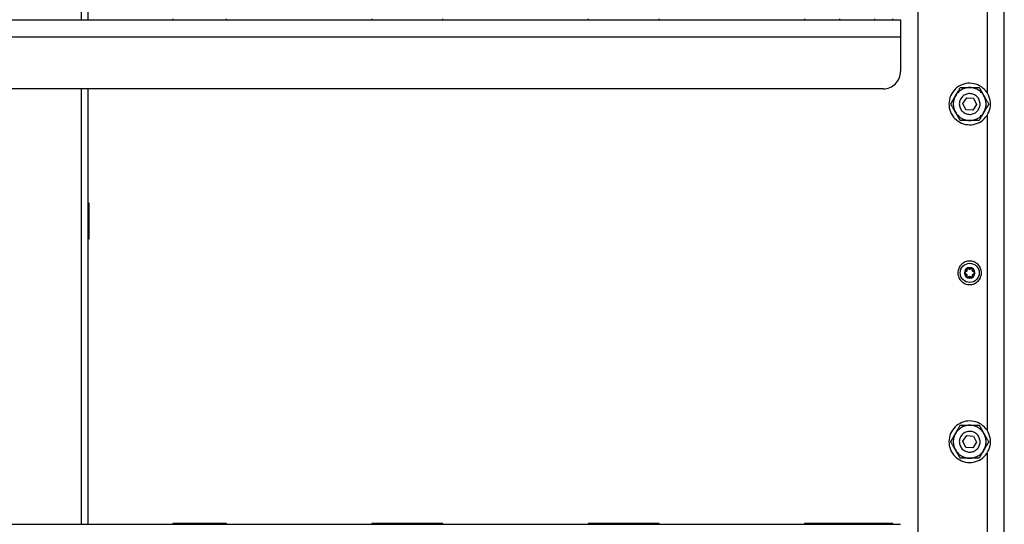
# Model space of a CAD drawing. Header units: millimetres. Extents: x -4969 to -32, y -584 to 4302.
# Tile 47 of 84: x -1974 to -1405, y 410 to 701. Entities that reach past the tile are written whole.
import ezdxf

# ---------------------------------------------------------------- set-up
doc = ezdxf.new("R2010")
doc.units = ezdxf.units.MM

msp = doc.modelspace()

# ---------------------------------------------------------------- linework, layer by layer
at = {"color": 7, "linetype": 'Continuous', "lineweight": 25}
for p, q in [((-1404.96, 42.92), (-1404.96, 1980.92)), ((-1454.96, 1957.82), (-1454.96, 49.92)), ((-1934.46, 701.25), (-1934.46, 952.92)), ((-1414.96, 841.08), (-1414.96, 659.15)), ((-2482.96, 701.25), (-1464.96, 701.25)), ((-1885.46, 701.75), (-1885.46, 701.25)), ((-1854.46, 701.25), (-1854.46, 701.75)), ((-1770.46, 701.75), (-1770.46, 701.25)), ((-1729.46, 701.25), (-1729.46, 701.75)), ((-1645.46, 701.75), (-1645.46, 701.25)), ((-1604.46, 701.25), (-1604.46, 701.75)), ((-1520.46, 701.75), (-1520.46, 701.25)), ((-1499.96, 701.25), (-1499.96, 701.75)), ((-1479.96, 701.75), (-1479.96, 701.25)), ((-1469.46, 701.25), (-1469.46, 701.75)), ((-2482.96, 691.25), (-1464.96, 691.25)), ((-1464.96, 691.25), (-1464.96, 671.25)), ((-1474.96, 661.25), (-2472.96, 661.25)), ((-1934.46, 409.58), (-1934.46, 661.25)), ((-1428.95, 652.82), (-1426.69, 656.12)), ((-1426.69, 656.12), (-1422.7, 655.82)), ((-1422.7, 655.82), (-1420.97, 652.21)), ((-1427.22, 649.21), (-1428.95, 652.82)), ((-1423.23, 648.91), (-1427.22, 649.21)), ((-1420.97, 652.21), (-1423.23, 648.91)), ((-1414.96, 645.88), (-1414.96, 463.95)), ((-1934.46, 595.42), (-1933.96, 595.42)), ((-1933.96, 595.42), (-1933.96, 574.42)), ((-1933.96, 574.42), (-1934.46, 574.42)), ((-1428.95, 457.62), (-1426.69, 460.92)), ((-1426.69, 460.92), (-1422.7, 460.62)), ((-1427.22, 454.01), (-1428.95, 457.62)), ((-1420.97, 457.01), (-1423.23, 453.71)), ((-1422.7, 460.62), (-1420.97, 457.01)), ((-1423.23, 453.71), (-1427.22, 454.01)), ((-1414.96, 450.68), (-1414.96, 268.75)), ((-1854.46, 410.08), (-1885.46, 410.08)), ((-1885.46, 410.08), (-1885.46, 409.58)), ((-1854.46, 409.58), (-1854.46, 410.08)), ((-1729.46, 410.08), (-1770.46, 410.08)), ((-1770.46, 410.08), (-1770.46, 409.58)), ((-1729.46, 409.58), (-1729.46, 410.08)), ((-1604.46, 410.08), (-1645.46, 410.08)), ((-1645.46, 410.08), (-1645.46, 409.58)), ((-1604.46, 409.58), (-1604.46, 410.08)), ((-1469.46, 410.08), (-1520.46, 410.08)), ((-1520.46, 410.08), (-1520.46, 409.58)), ((-1499.96, 409.58), (-1499.96, 410.08)), ((-1479.96, 410.08), (-1479.96, 409.58)), ((-1469.46, 409.58), (-1469.46, 410.08)), ((-2482.96, 409.58), (-1464.96, 409.58))]:
    msp.add_line(p, q, dxfattribs=at)
at = {"color": 8, "linetype": 'Continuous', "lineweight": 25}
for p, q in [((-1938.46, 952.92), (-1938.46, 701.25)), ((-1938.46, 661.25), (-1938.46, 409.58))]:
    msp.add_line(p, q, dxfattribs=at)
at = {"color": 7, "linetype": 'Continuous', "lineweight": 25}
for points, knots in [([(-1464.96, 701.25), (-1464.96, 701.25), (-1464.96, 701.25), (-1464.96, 701.23), (-1464.96, 701.21), (-1464.96, 701.18), (-1464.96, 701.13), (-1464.96, 701.05), (-1464.96, 700.87), (-1464.96, 700.56), (-1464.96, 700.14), (-1464.96, 699.46), (-1464.96, 698.37), (-1464.96, 697.03), (-1464.96, 695.86), (-1464.96, 694.95), (-1464.96, 694.02), (-1464.96, 693.19), (-1464.96, 692.47), (-1464.96, 691.86), (-1464.96, 691.45), (-1464.96, 691.25)], [0, 0, 0, 0, 0.019453, 0.038872, 0.058275, 0.077679, 0.097104, 0.116567, 0.178313, 0.240094, 0.304415, 0.368769, 0.500007, 0.631244, 0.695565, 0.75992, 0.821667, 0.883447, 0.922314, 0.961117, 1, 1, 1, 1]), ([(-1474.96, 661.25), (-1473.65, 661.25), (-1472.34, 661.51), (-1469.92, 662.51), (-1468.82, 663.25), (-1466.96, 665.1), (-1466.22, 666.21), (-1465.22, 668.63), (-1464.96, 669.94), (-1464.96, 671.25)], [0, 0, 0, 0, 0.25, 0.25, 0.5, 0.5, 0.75, 0.75, 1, 1, 1, 1]), ([(-1413.21, 650.08), (-1412.89, 651.62), (-1412.88, 653.22), (-1413.47, 656.31), (-1414.07, 657.79), (-1415.79, 660.42), (-1416.92, 661.56), (-1419.52, 663.32), (-1420.99, 663.95), (-1424.07, 664.58), (-1425.67, 664.6), (-1428.75, 664.01), (-1430.24, 663.41), (-1432.86, 661.68), (-1434, 660.56), (-1435.77, 657.96), (-1436.39, 656.49), (-1436.71, 654.95)], [0, 0, 0, 0, 0.125, 0.125, 0.25, 0.25, 0.375, 0.375, 0.5, 0.5, 0.625, 0.625, 0.75, 0.75, 0.875, 0.875, 1, 1, 1, 1]), ([(-1433.19, 657.27), (-1433.14, 657.35), (-1433.05, 657.51), (-1432.91, 657.75), (-1432.77, 657.99), (-1432.63, 658.24), (-1432.41, 658.61), (-1432.13, 659.1), (-1431.78, 659.71), (-1431.44, 660.29), (-1431.11, 660.86), (-1430.78, 661.44), (-1430.56, 661.82), (-1430.45, 662.02)], [0, 0, 0, 0, 0.048847, 0.097698, 0.146681, 0.195921, 0.245541, 0.372283, 0.501379, 0.620543, 0.742811, 0.869049, 1, 1, 1, 1]), ([(-1429.71, 660.74), (-1430.43, 660.33), (-1431.09, 659.82), (-1432.26, 658.65), (-1432.77, 657.98), (-1433.19, 657.27)], [0, 0, 0, 0, 0.5, 0.5, 1, 1, 1, 1]), ([(-1430.45, 662.02), (-1430.32, 662.02), (-1430.06, 662.02), (-1429.67, 662.02), (-1429.29, 662.02), (-1428.91, 662.02), (-1428.53, 662.02), (-1428.15, 662.02), (-1427.67, 662.02), (-1427.07, 662.02), (-1426.44, 662.02), (-1425.89, 662.02), (-1425.43, 662.02), (-1425.12, 662.02), (-1424.96, 662.02)], [0, 0, 0, 0, 0.0759584, 0.1502581, 0.2230264, 0.2944037, 0.3645433, 0.433612, 0.50179, 0.6300486, 0.7560024, 0.8379594, 0.9191022, 1, 1, 1, 1]), ([(-1424.96, 662.02), (-1425.79, 662.02), (-1426.62, 661.91), (-1428.22, 661.48), (-1428.99, 661.16), (-1429.71, 660.74)], [0, 0, 0, 0, 0.5, 0.5, 1, 1, 1, 1]), ([(-1416.73, 657.27), (-1417.15, 657.98), (-1417.66, 658.65), (-1418.83, 659.82), (-1419.49, 660.33), (-1420.93, 661.16), (-1421.7, 661.48), (-1423.3, 661.91), (-1424.13, 662.02), (-1424.96, 662.02)], [0, 0, 0, 0, 0.25, 0.25, 0.5, 0.5, 0.75, 0.75, 1, 1, 1, 1]), ([(-1424.96, 662.02), (-1424.87, 662.02), (-1424.68, 662.02), (-1424.4, 662.02), (-1424.12, 662.02), (-1423.84, 662.02), (-1423.41, 662.02), (-1422.84, 662.02), (-1422.14, 662.02), (-1421.47, 662.02), (-1420.81, 662.02), (-1420.14, 662.02), (-1419.7, 662.02), (-1419.48, 662.02)], [0, 0, 0, 0, 0.048847, 0.097698, 0.146681, 0.195921, 0.245541, 0.372283, 0.501379, 0.620543, 0.742811, 0.869049, 1, 1, 1, 1]), ([(-1419.48, 662.02), (-1419.41, 661.9), (-1419.28, 661.68), (-1419.09, 661.35), (-1418.9, 661.01), (-1418.71, 660.69), (-1418.52, 660.36), (-1418.33, 660.04), (-1418.09, 659.62), (-1417.79, 659.1), (-1417.47, 658.55), (-1417.2, 658.07), (-1416.97, 657.67), (-1416.81, 657.4), (-1416.73, 657.27)], [0, 0, 0, 0, 0.075767, 0.149883, 0.222476, 0.293685, 0.363661, 0.432569, 0.50059, 0.629173, 0.755436, 0.837586, 0.918917, 1, 1, 1, 1]), ([(-1436.71, 654.95), (-1437.03, 653.41), (-1437.04, 651.81), (-1436.45, 648.72), (-1435.85, 647.24), (-1434.13, 644.61), (-1433, 643.47), (-1430.41, 641.71), (-1428.93, 641.08), (-1425.86, 640.45), (-1424.25, 640.43), (-1421.17, 641.02), (-1419.69, 641.62), (-1417.06, 643.35), (-1415.92, 644.47), (-1414.15, 647.07), (-1413.53, 648.54), (-1413.21, 650.08)], [0, 0, 0, 0, 0.125, 0.125, 0.25, 0.25, 0.375, 0.375, 0.5, 0.5, 0.625, 0.625, 0.75, 0.75, 0.875, 0.875, 1, 1, 1, 1]), ([(-1435.93, 652.52), (-1435.87, 652.63), (-1435.74, 652.85), (-1435.54, 653.19), (-1435.35, 653.52), (-1435.16, 653.85), (-1434.97, 654.18), (-1434.78, 654.5), (-1434.54, 654.92), (-1434.24, 655.44), (-1433.93, 655.99), (-1433.65, 656.46), (-1433.42, 656.86), (-1433.27, 657.13), (-1433.19, 657.27)], [0, 0, 0, 0, 0.075958, 0.150258, 0.223026, 0.294404, 0.364543, 0.433612, 0.50179, 0.630049, 0.756002, 0.837959, 0.919102, 1, 1, 1, 1]), ([(-1433.19, 657.27), (-1433.6, 656.55), (-1433.92, 655.78), (-1434.35, 654.17), (-1434.46, 653.34), (-1434.46, 651.69), (-1434.35, 650.86), (-1433.92, 649.26), (-1433.6, 648.48), (-1433.19, 647.77)], [0, 0, 0, 0, 0.25, 0.25, 0.5, 0.5, 0.75, 0.75, 1, 1, 1, 1]), ([(-1423.74, 658.39), (-1424.51, 658.55), (-1425.31, 658.56), (-1426.86, 658.26), (-1427.6, 657.96), (-1428.91, 657.1), (-1429.48, 656.54), (-1430.37, 655.24), (-1430.68, 654.5), (-1431, 652.96), (-1431, 652.16), (-1430.71, 650.62), (-1430.41, 649.88), (-1429.54, 648.56), (-1428.98, 647.99), (-1427.68, 647.11), (-1426.95, 646.8), (-1426.18, 646.64)], [0, 0, 0, 0, 0.125, 0.125, 0.25, 0.25, 0.375, 0.375, 0.5, 0.5, 0.625, 0.625, 0.75, 0.75, 0.875, 0.875, 1, 1, 1, 1]), ([(-1426.18, 646.64), (-1425.41, 646.48), (-1424.61, 646.47), (-1423.06, 646.77), (-1422.32, 647.07), (-1421.01, 647.93), (-1420.44, 648.49), (-1419.56, 649.79), (-1419.24, 650.53), (-1418.93, 652.07), (-1418.92, 652.87), (-1419.21, 654.41), (-1419.52, 655.15), (-1420.38, 656.47), (-1420.94, 657.04), (-1422.24, 657.92), (-1422.98, 658.23), (-1423.74, 658.39)], [0, 0, 0, 0, 0.125, 0.125, 0.25, 0.25, 0.375, 0.375, 0.5, 0.5, 0.625, 0.625, 0.75, 0.75, 0.875, 0.875, 1, 1, 1, 1]), ([(-1416.73, 647.77), (-1416.32, 648.48), (-1416, 649.26), (-1415.57, 650.86), (-1415.46, 651.69), (-1415.46, 653.34), (-1415.57, 654.17), (-1416, 655.78), (-1416.32, 656.55), (-1416.73, 657.27)], [0, 0, 0, 0, 0.25, 0.25, 0.5, 0.5, 0.75, 0.75, 1, 1, 1, 1]), ([(-1416.73, 657.27), (-1416.69, 657.19), (-1416.59, 657.02), (-1416.45, 656.78), (-1416.32, 656.54), (-1416.18, 656.3), (-1415.96, 655.93), (-1415.68, 655.43), (-1415.33, 654.83), (-1414.99, 654.25), (-1414.66, 653.68), (-1414.33, 653.1), (-1414.1, 652.71), (-1413.99, 652.52)], [0, 0, 0, 0, 0.04868, 0.097365, 0.14618, 0.195249, 0.244695, 0.370973, 0.499581, 0.619161, 0.74186, 0.868556, 1, 1, 1, 1]), ([(-1433.19, 647.77), (-1433.23, 647.85), (-1433.33, 648.01), (-1433.47, 648.25), (-1433.61, 648.49), (-1433.75, 648.73), (-1433.96, 649.1), (-1434.25, 649.6), (-1434.59, 650.2), (-1434.93, 650.78), (-1435.26, 651.36), (-1435.6, 651.94), (-1435.82, 652.32), (-1435.93, 652.52)], [0, 0, 0, 0, 0.048666, 0.097338, 0.146139, 0.195194, 0.244625, 0.370865, 0.499433, 0.619047, 0.741782, 0.868515, 1, 1, 1, 1]), ([(-1413.99, 652.52), (-1414.06, 652.4), (-1414.19, 652.18), (-1414.38, 651.84), (-1414.57, 651.51), (-1414.76, 651.18), (-1414.95, 650.86), (-1415.14, 650.53), (-1415.38, 650.11), (-1415.68, 649.59), (-1415.99, 649.04), (-1416.27, 648.57), (-1416.5, 648.17), (-1416.66, 647.9), (-1416.73, 647.77)], [0, 0, 0, 0, 0.075958, 0.150258, 0.223026, 0.294404, 0.364543, 0.433612, 0.50179, 0.630049, 0.756002, 0.837959, 0.919102, 1, 1, 1, 1]), ([(-1433.19, 647.77), (-1432.77, 647.05), (-1432.26, 646.38), (-1431.09, 645.21), (-1430.43, 644.7), (-1428.99, 643.87), (-1428.22, 643.55), (-1426.62, 643.12), (-1425.79, 643.02), (-1424.96, 643.02)], [0, 0, 0, 0, 0.25, 0.25, 0.5, 0.5, 0.75, 0.75, 1, 1, 1, 1]), ([(-1430.45, 643.02), (-1430.51, 643.13), (-1430.64, 643.35), (-1430.83, 643.69), (-1431.02, 644.02), (-1431.21, 644.34), (-1431.4, 644.67), (-1431.59, 645), (-1431.83, 645.42), (-1432.13, 645.93), (-1432.45, 646.48), (-1432.72, 646.96), (-1432.96, 647.36), (-1433.11, 647.63), (-1433.19, 647.77)], [0, 0, 0, 0, 0.075743, 0.149837, 0.222408, 0.293596, 0.363552, 0.432441, 0.500442, 0.629066, 0.755367, 0.83754, 0.918894, 1, 1, 1, 1]), ([(-1424.96, 643.02), (-1425.05, 643.02), (-1425.24, 643.02), (-1425.52, 643.02), (-1425.8, 643.02), (-1426.08, 643.02), (-1426.51, 643.02), (-1427.08, 643.02), (-1427.78, 643.02), (-1428.45, 643.02), (-1429.11, 643.02), (-1429.78, 643.02), (-1430.22, 643.02), (-1430.45, 643.02)], [0, 0, 0, 0, 0.048847, 0.097698, 0.146681, 0.195921, 0.245541, 0.372283, 0.501379, 0.620543, 0.742811, 0.869049, 1, 1, 1, 1]), ([(-1424.96, 643.02), (-1424.13, 643.02), (-1423.3, 643.12), (-1421.7, 643.55), (-1420.93, 643.87), (-1419.49, 644.7), (-1418.83, 645.21), (-1417.66, 646.38), (-1417.15, 647.05), (-1416.73, 647.77)], [0, 0, 0, 0, 0.25, 0.25, 0.5, 0.5, 0.75, 0.75, 1, 1, 1, 1]), ([(-1419.48, 643.02), (-1419.61, 643.02), (-1419.86, 643.02), (-1420.25, 643.02), (-1420.63, 643.02), (-1421.01, 643.02), (-1421.39, 643.02), (-1421.77, 643.02), (-1422.25, 643.02), (-1422.85, 643.02), (-1423.48, 643.02), (-1424.03, 643.02), (-1424.5, 643.02), (-1424.81, 643.02), (-1424.96, 643.02)], [0, 0, 0, 0, 0.075958, 0.150258, 0.223026, 0.294404, 0.364543, 0.433612, 0.50179, 0.630049, 0.756002, 0.837959, 0.919102, 1, 1, 1, 1]), ([(-1416.73, 647.77), (-1416.78, 647.68), (-1416.87, 647.52), (-1417.01, 647.28), (-1417.15, 647.04), (-1417.29, 646.79), (-1417.51, 646.42), (-1417.8, 645.93), (-1418.14, 645.33), (-1418.48, 644.74), (-1418.81, 644.17), (-1419.14, 643.59), (-1419.36, 643.21), (-1419.48, 643.02)], [0, 0, 0, 0, 0.048847, 0.097698, 0.146681, 0.195921, 0.245541, 0.372283, 0.501379, 0.620543, 0.742811, 0.869049, 1, 1, 1, 1]), ([(-1424.96, 561.72), (-1425.85, 561.72), (-1426.74, 561.54), (-1428.39, 560.86), (-1429.14, 560.35), (-1430.4, 559.09), (-1430.9, 558.34), (-1431.58, 556.7), (-1431.76, 555.81), (-1431.76, 554.03), (-1431.58, 553.14), (-1430.9, 551.49), (-1430.4, 550.74), (-1429.14, 549.48), (-1428.39, 548.97), (-1426.74, 548.29), (-1425.85, 548.12), (-1424.96, 548.12)], [0, 0, 0, 0, 0.125, 0.125, 0.25, 0.25, 0.375, 0.375, 0.5, 0.5, 0.625, 0.625, 0.75, 0.75, 0.875, 0.875, 1, 1, 1, 1]), ([(-1424.96, 549.4), (-1426.42, 549.4), (-1427.83, 549.98), (-1429.9, 552.05), (-1430.48, 553.45), (-1430.48, 556.38), (-1429.9, 557.78), (-1427.83, 559.85), (-1426.42, 560.44), (-1424.96, 560.44)], [0, 0, 0, 0, 0.25, 0.25, 0.5, 0.5, 0.75, 0.75, 1, 1, 1, 1]), ([(-1424.96, 557.98), (-1426.65, 557.98), (-1428.02, 556.6), (-1428.02, 553.23), (-1426.65, 551.86), (-1424.96, 551.86)], [0, 0, 0, 0, 0.5, 0.5, 1, 1, 1, 1]), ([(-1426.34, 557.31), (-1426.3, 557.33), (-1426.21, 557.38), (-1426.08, 557.44), (-1425.95, 557.49), (-1425.81, 557.54), (-1425.65, 557.59), (-1425.44, 557.64), (-1425.2, 557.67), (-1425.04, 557.67), (-1424.96, 557.68)], [0, 0, 0, 0, 0.100225, 0.200067, 0.299801, 0.399704, 0.500049, 0.666829, 0.833053, 1, 1, 1, 1]), ([(-1424.96, 548.12), (-1424.07, 548.12), (-1423.18, 548.29), (-1421.54, 548.97), (-1420.78, 549.48), (-1419.52, 550.74), (-1419.02, 551.49), (-1418.34, 553.14), (-1418.16, 554.03), (-1418.16, 555.81), (-1418.34, 556.7), (-1419.02, 558.34), (-1419.52, 559.09), (-1420.78, 560.35), (-1421.54, 560.86), (-1423.18, 561.54), (-1424.07, 561.72), (-1424.96, 561.72)], [0, 0, 0, 0, 0.125, 0.125, 0.25, 0.25, 0.375, 0.375, 0.5, 0.5, 0.625, 0.625, 0.75, 0.75, 0.875, 0.875, 1, 1, 1, 1]), ([(-1424.96, 560.44), (-1423.5, 560.44), (-1422.09, 559.85), (-1420.02, 557.78), (-1419.44, 556.38), (-1419.44, 553.45), (-1420.02, 552.05), (-1422.09, 549.98), (-1423.5, 549.4), (-1424.96, 549.4)], [0, 0, 0, 0, 0.25, 0.25, 0.5, 0.5, 0.75, 0.75, 1, 1, 1, 1]), ([(-1424.96, 551.86), (-1423.27, 551.86), (-1421.9, 553.23), (-1421.9, 556.6), (-1423.27, 557.98), (-1424.96, 557.98)], [0, 0, 0, 0, 0.5, 0.5, 1, 1, 1, 1]), ([(-1424.96, 557.68), (-1424.91, 557.67), (-1424.82, 557.67), (-1424.67, 557.66), (-1424.53, 557.64), (-1424.39, 557.62), (-1424.22, 557.58), (-1424.02, 557.51), (-1423.79, 557.42), (-1423.65, 557.34), (-1423.58, 557.31)], [0, 0, 0, 0, 0.100225, 0.200067, 0.299801, 0.399704, 0.500049, 0.666829, 0.833053, 1, 1, 1, 1]), ([(-1427.72, 554.92), (-1427.72, 554.96), (-1427.72, 555.06), (-1427.71, 555.2), (-1427.69, 555.34), (-1427.66, 555.48), (-1427.61, 555.69), (-1427.52, 555.97), (-1427.36, 556.3), (-1427.15, 556.61), (-1426.94, 556.85), (-1426.73, 557.04), (-1426.54, 557.18), (-1426.41, 557.26), (-1426.34, 557.31)], [0, 0, 0, 0, 0.049249, 0.098316, 0.147332, 0.196427, 0.245731, 0.372789, 0.500023, 0.627081, 0.754315, 0.836273, 0.917965, 1, 1, 1, 1]), ([(-1427.26, 555.5), (-1427.28, 555.49), (-1427.33, 555.48), (-1427.4, 555.45), (-1427.47, 555.41), (-1427.53, 555.36), (-1427.6, 555.29), (-1427.66, 555.19), (-1427.71, 555.06), (-1427.72, 554.96), (-1427.72, 554.92)], [0, 0, 0, 0, 0.102247, 0.202107, 0.300825, 0.399709, 0.50007, 0.670267, 0.834894, 1, 1, 1, 1]), ([(-1426.34, 552.53), (-1426.38, 552.55), (-1426.46, 552.6), (-1426.58, 552.68), (-1426.69, 552.76), (-1426.8, 552.86), (-1426.96, 553.01), (-1427.15, 553.23), (-1427.36, 553.53), (-1427.52, 553.86), (-1427.62, 554.17), (-1427.68, 554.44), (-1427.72, 554.68), (-1427.72, 554.84), (-1427.72, 554.92)], [0, 0, 0, 0, 0.049249, 0.098316, 0.147332, 0.196427, 0.245731, 0.372789, 0.500023, 0.627081, 0.754315, 0.836273, 0.917965, 1, 1, 1, 1]), ([(-1427.72, 554.92), (-1427.72, 554.89), (-1427.72, 554.85), (-1427.71, 554.78), (-1427.69, 554.71), (-1427.66, 554.65), (-1427.62, 554.59), (-1427.57, 554.51), (-1427.49, 554.44), (-1427.38, 554.37), (-1427.3, 554.34), (-1427.26, 554.33)], [0, 0, 0, 0, 0.083058, 0.165265, 0.247352, 0.330072, 0.414184, 0.50043, 0.666593, 0.831108, 1, 1, 1, 1]), ([(-1426.61, 556.61), (-1426.61, 556.58), (-1426.59, 556.52), (-1426.58, 556.43), (-1426.57, 556.35), (-1426.58, 556.23), (-1426.61, 556.09), (-1426.69, 555.91), (-1426.8, 555.76), (-1426.93, 555.64), (-1427.09, 555.55), (-1427.2, 555.52), (-1427.26, 555.5)], [0, 0, 0, 0, 0.069648, 0.134488, 0.194606, 0.250112, 0.378893, 0.49918, 0.619982, 0.749324, 0.865167, 1, 1, 1, 1]), ([(-1427.26, 554.33), (-1427.22, 554.32), (-1427.17, 554.31), (-1427.08, 554.27), (-1427.01, 554.23), (-1426.91, 554.17), (-1426.8, 554.07), (-1426.69, 553.92), (-1426.61, 553.75), (-1426.58, 553.57), (-1426.57, 553.39), (-1426.6, 553.28), (-1426.61, 553.22)], [0, 0, 0, 0, 0.069648, 0.134488, 0.194606, 0.250112, 0.378893, 0.49918, 0.619982, 0.749324, 0.865167, 1, 1, 1, 1]), ([(-1426.34, 557.31), (-1426.36, 557.29), (-1426.4, 557.27), (-1426.45, 557.22), (-1426.5, 557.17), (-1426.54, 557.12), (-1426.58, 557.06), (-1426.61, 556.97), (-1426.64, 556.86), (-1426.65, 556.73), (-1426.62, 556.65), (-1426.61, 556.61)], [0, 0, 0, 0, 0.083058, 0.165265, 0.247352, 0.330072, 0.414184, 0.50043, 0.666593, 0.831108, 1, 1, 1, 1]), ([(-1426.34, 552.53), (-1426.36, 552.54), (-1426.4, 552.56), (-1426.45, 552.61), (-1426.5, 552.66), (-1426.54, 552.71), (-1426.58, 552.77), (-1426.61, 552.85), (-1426.64, 552.96), (-1426.65, 553.09), (-1426.63, 553.18), (-1426.61, 553.22)], [0, 0, 0, 0, 0.080783, 0.162359, 0.244941, 0.328733, 0.413933, 0.500725, 0.653903, 0.820129, 1, 1, 1, 1]), ([(-1426.04, 557.39), (-1426.07, 557.39), (-1426.12, 557.38), (-1426.2, 557.37), (-1426.27, 557.34), (-1426.32, 557.32), (-1426.34, 557.31)], [0, 0, 0, 0, 0.254015, 0.503467, 0.751189, 1, 1, 1, 1]), ([(-1425.6, 552.64), (-1425.62, 552.62), (-1425.65, 552.59), (-1425.7, 552.55), (-1425.76, 552.51), (-1425.82, 552.49), (-1425.88, 552.47), (-1425.96, 552.45), (-1426.08, 552.44), (-1426.22, 552.46), (-1426.3, 552.51), (-1426.34, 552.53)], [0, 0, 0, 0, 0.091865, 0.180251, 0.26522, 0.346842, 0.425196, 0.500373, 0.67197, 0.837978, 1, 1, 1, 1]), ([(-1423.58, 552.53), (-1423.62, 552.5), (-1423.71, 552.46), (-1423.83, 552.4), (-1423.96, 552.34), (-1424.1, 552.29), (-1424.31, 552.23), (-1424.59, 552.17), (-1424.96, 552.15), (-1425.33, 552.17), (-1425.65, 552.24), (-1425.91, 552.32), (-1426.13, 552.41), (-1426.27, 552.49), (-1426.34, 552.53)], [0, 0, 0, 0, 0.049249, 0.098316, 0.147332, 0.196427, 0.245731, 0.372789, 0.500023, 0.627081, 0.754315, 0.836273, 0.917965, 1, 1, 1, 1]), ([(-1425.6, 557.19), (-1425.62, 557.21), (-1425.65, 557.24), (-1425.7, 557.28), (-1425.75, 557.31), (-1425.83, 557.35), (-1425.92, 557.38), (-1426, 557.38), (-1426.04, 557.39)], [0, 0, 0, 0, 0.13406, 0.267042, 0.400106, 0.53445, 0.769681, 1, 1, 1, 1]), ([(-1424.96, 556.92), (-1424.98, 556.92), (-1425.03, 556.92), (-1425.11, 556.93), (-1425.18, 556.94), (-1425.25, 556.96), (-1425.35, 557), (-1425.48, 557.07), (-1425.56, 557.15), (-1425.6, 557.19)], [0, 0, 0, 0, 0.094967, 0.192047, 0.291667, 0.394222, 0.500073, 0.731133, 1, 1, 1, 1]), ([(-1425.6, 552.64), (-1425.58, 552.66), (-1425.54, 552.7), (-1425.47, 552.76), (-1425.39, 552.8), (-1425.31, 552.85), (-1425.21, 552.88), (-1425.08, 552.91), (-1425, 552.91), (-1424.96, 552.92)], [0, 0, 0, 0, 0.13944, 0.269239, 0.389572, 0.500655, 0.67495, 0.840789, 1, 1, 1, 1]), ([(-1424.32, 557.19), (-1424.34, 557.17), (-1424.39, 557.13), (-1424.46, 557.07), (-1424.53, 557.03), (-1424.61, 556.99), (-1424.72, 556.95), (-1424.84, 556.92), (-1424.92, 556.92), (-1424.96, 556.92)], [0, 0, 0, 0, 0.1394401, 0.2692395, 0.3895717, 0.5006551, 0.6749496, 0.8407894, 1, 1, 1, 1]), ([(-1424.96, 552.92), (-1424.94, 552.92), (-1424.89, 552.91), (-1424.82, 552.9), (-1424.74, 552.89), (-1424.67, 552.87), (-1424.57, 552.83), (-1424.45, 552.76), (-1424.36, 552.68), (-1424.32, 552.64)], [0, 0, 0, 0, 0.094967, 0.192047, 0.291667, 0.394222, 0.500073, 0.731133, 1, 1, 1, 1]), ([(-1423.88, 557.39), (-1423.9, 557.39), (-1423.94, 557.38), (-1424, 557.38), (-1424.06, 557.36), (-1424.13, 557.33), (-1424.23, 557.28), (-1424.29, 557.22), (-1424.32, 557.19)], [0, 0, 0, 0, 0.115084, 0.230621, 0.347395, 0.466183, 0.733228, 1, 1, 1, 1]), ([(-1424.32, 552.64), (-1424.3, 552.62), (-1424.27, 552.58), (-1424.2, 552.54), (-1424.14, 552.5), (-1424.06, 552.47), (-1423.97, 552.45), (-1423.85, 552.44), (-1423.71, 552.46), (-1423.62, 552.5), (-1423.58, 552.53)], [0, 0, 0, 0, 0.102247, 0.202107, 0.300825, 0.399708, 0.500069, 0.670266, 0.834893, 1, 1, 1, 1]), ([(-1423.58, 557.31), (-1423.6, 557.32), (-1423.65, 557.34), (-1423.73, 557.37), (-1423.8, 557.38), (-1423.85, 557.39), (-1423.88, 557.39)], [0, 0, 0, 0, 0.248811, 0.496533, 0.745985, 1, 1, 1, 1]), ([(-1423.58, 557.31), (-1423.54, 557.28), (-1423.46, 557.23), (-1423.34, 557.15), (-1423.23, 557.07), (-1423.12, 556.97), (-1422.96, 556.83), (-1422.77, 556.61), (-1422.56, 556.3), (-1422.4, 555.97), (-1422.3, 555.66), (-1422.24, 555.39), (-1422.21, 555.15), (-1422.2, 554.99), (-1422.2, 554.92)], [0, 0, 0, 0, 0.049249, 0.098316, 0.147332, 0.196427, 0.245731, 0.372789, 0.500023, 0.627081, 0.754315, 0.836273, 0.917965, 1, 1, 1, 1]), ([(-1423.31, 556.61), (-1423.3, 556.63), (-1423.29, 556.68), (-1423.28, 556.76), (-1423.28, 556.84), (-1423.29, 556.92), (-1423.32, 557.01), (-1423.37, 557.12), (-1423.46, 557.23), (-1423.54, 557.28), (-1423.58, 557.31)], [0, 0, 0, 0, 0.1022468, 0.2021073, 0.300825, 0.3997087, 0.5000699, 0.6702666, 0.8348935, 1, 1, 1, 1]), ([(-1422.2, 554.92), (-1422.2, 554.87), (-1422.2, 554.77), (-1422.21, 554.63), (-1422.23, 554.49), (-1422.26, 554.35), (-1422.31, 554.14), (-1422.4, 553.86), (-1422.56, 553.53), (-1422.77, 553.23), (-1422.98, 552.98), (-1423.19, 552.79), (-1423.38, 552.65), (-1423.51, 552.57), (-1423.58, 552.53)], [0, 0, 0, 0, 0.049249, 0.098316, 0.1473316, 0.1964266, 0.2457313, 0.3727891, 0.5000232, 0.627081, 0.7543151, 0.8362725, 0.9179651, 1, 1, 1, 1]), ([(-1423.58, 552.53), (-1423.56, 552.54), (-1423.52, 552.56), (-1423.47, 552.61), (-1423.42, 552.66), (-1423.38, 552.71), (-1423.34, 552.77), (-1423.31, 552.86), (-1423.28, 552.97), (-1423.28, 553.1), (-1423.3, 553.18), (-1423.31, 553.22)], [0, 0, 0, 0, 0.083058, 0.1652653, 0.2473517, 0.3300716, 0.4141835, 0.5004296, 0.6665928, 0.8311085, 1, 1, 1, 1]), ([(-1422.67, 555.5), (-1422.7, 555.51), (-1422.76, 555.52), (-1422.84, 555.56), (-1422.91, 555.6), (-1423.01, 555.66), (-1423.12, 555.76), (-1423.23, 555.91), (-1423.31, 556.08), (-1423.35, 556.26), (-1423.35, 556.44), (-1423.32, 556.55), (-1423.31, 556.61)], [0, 0, 0, 0, 0.069648, 0.134488, 0.194606, 0.250112, 0.378893, 0.49918, 0.619982, 0.749324, 0.865167, 1, 1, 1, 1]), ([(-1423.31, 553.22), (-1423.32, 553.25), (-1423.33, 553.31), (-1423.34, 553.4), (-1423.35, 553.48), (-1423.34, 553.6), (-1423.31, 553.75), (-1423.24, 553.92), (-1423.12, 554.07), (-1422.99, 554.19), (-1422.83, 554.28), (-1422.73, 554.31), (-1422.67, 554.33)], [0, 0, 0, 0, 0.069648, 0.134488, 0.194606, 0.250112, 0.378893, 0.49918, 0.619982, 0.749324, 0.865167, 1, 1, 1, 1]), ([(-1422.2, 554.92), (-1422.2, 554.94), (-1422.2, 554.99), (-1422.22, 555.05), (-1422.24, 555.12), (-1422.26, 555.18), (-1422.3, 555.24), (-1422.35, 555.32), (-1422.43, 555.4), (-1422.54, 555.47), (-1422.63, 555.49), (-1422.67, 555.5)], [0, 0, 0, 0, 0.083058, 0.165265, 0.247352, 0.330072, 0.414184, 0.50043, 0.666593, 0.831108, 1, 1, 1, 1]), ([(-1422.67, 554.33), (-1422.64, 554.34), (-1422.59, 554.35), (-1422.52, 554.38), (-1422.46, 554.42), (-1422.39, 554.47), (-1422.33, 554.54), (-1422.26, 554.64), (-1422.21, 554.78), (-1422.2, 554.87), (-1422.2, 554.92)], [0, 0, 0, 0, 0.102247, 0.202107, 0.300825, 0.399709, 0.50007, 0.670267, 0.834894, 1, 1, 1, 1]), ([(-1413.21, 454.88), (-1412.89, 456.42), (-1412.88, 458.02), (-1413.47, 461.11), (-1414.07, 462.59), (-1415.79, 465.22), (-1416.92, 466.36), (-1419.52, 468.12), (-1420.99, 468.75), (-1424.07, 469.38), (-1425.67, 469.4), (-1428.75, 468.81), (-1430.24, 468.21), (-1432.86, 466.48), (-1434, 465.36), (-1435.77, 462.76), (-1436.39, 461.29), (-1436.71, 459.75)], [0, 0, 0, 0, 0.125, 0.125, 0.25, 0.25, 0.375, 0.375, 0.5, 0.5, 0.625, 0.625, 0.75, 0.75, 0.875, 0.875, 1, 1, 1, 1]), ([(-1433.19, 462.07), (-1433.14, 462.15), (-1433.05, 462.31), (-1432.91, 462.55), (-1432.77, 462.79), (-1432.63, 463.04), (-1432.41, 463.41), (-1432.13, 463.9), (-1431.78, 464.51), (-1431.44, 465.09), (-1431.11, 465.66), (-1430.78, 466.24), (-1430.56, 466.62), (-1430.45, 466.82)], [0, 0, 0, 0, 0.0488465, 0.0976979, 0.146681, 0.1959209, 0.2455409, 0.3722826, 0.5013791, 0.6205427, 0.7428114, 0.8690492, 1, 1, 1, 1]), ([(-1430.45, 466.82), (-1430.32, 466.82), (-1430.06, 466.82), (-1429.67, 466.82), (-1429.29, 466.82), (-1428.91, 466.82), (-1428.53, 466.82), (-1428.15, 466.82), (-1427.67, 466.82), (-1427.07, 466.82), (-1426.44, 466.82), (-1425.89, 466.82), (-1425.43, 466.82), (-1425.12, 466.82), (-1424.96, 466.82)], [0, 0, 0, 0, 0.075958, 0.150258, 0.223026, 0.294404, 0.364543, 0.433612, 0.50179, 0.630049, 0.756002, 0.837959, 0.919102, 1, 1, 1, 1]), ([(-1424.96, 466.82), (-1425.79, 466.82), (-1426.62, 466.71), (-1428.22, 466.28), (-1428.99, 465.96), (-1429.71, 465.54)], [0, 0, 0, 0, 0.5, 0.5, 1, 1, 1, 1]), ([(-1416.73, 462.07), (-1417.15, 462.78), (-1417.66, 463.45), (-1418.83, 464.62), (-1419.49, 465.13), (-1420.93, 465.96), (-1421.7, 466.28), (-1423.3, 466.71), (-1424.13, 466.82), (-1424.96, 466.82)], [0, 0, 0, 0, 0.25, 0.25, 0.5, 0.5, 0.75, 0.75, 1, 1, 1, 1]), ([(-1424.96, 466.82), (-1424.87, 466.82), (-1424.68, 466.82), (-1424.4, 466.82), (-1424.12, 466.82), (-1423.84, 466.82), (-1423.41, 466.82), (-1422.84, 466.82), (-1422.14, 466.82), (-1421.47, 466.82), (-1420.81, 466.82), (-1420.14, 466.82), (-1419.7, 466.82), (-1419.48, 466.82)], [0, 0, 0, 0, 0.048847, 0.097698, 0.146681, 0.195921, 0.245541, 0.372283, 0.501379, 0.620543, 0.742811, 0.869049, 1, 1, 1, 1]), ([(-1419.48, 466.82), (-1419.41, 466.7), (-1419.28, 466.48), (-1419.09, 466.15), (-1418.9, 465.81), (-1418.71, 465.49), (-1418.52, 465.16), (-1418.33, 464.84), (-1418.09, 464.42), (-1417.79, 463.9), (-1417.47, 463.35), (-1417.2, 462.87), (-1416.97, 462.47), (-1416.81, 462.2), (-1416.73, 462.07)], [0, 0, 0, 0, 0.075767, 0.149883, 0.222476, 0.293685, 0.363661, 0.432569, 0.50059, 0.629173, 0.755436, 0.837586, 0.918917, 1, 1, 1, 1]), ([(-1435.93, 457.32), (-1435.87, 457.43), (-1435.74, 457.65), (-1435.54, 457.99), (-1435.35, 458.32), (-1435.16, 458.65), (-1434.97, 458.98), (-1434.78, 459.3), (-1434.54, 459.72), (-1434.24, 460.24), (-1433.93, 460.79), (-1433.65, 461.26), (-1433.42, 461.66), (-1433.27, 461.93), (-1433.19, 462.07)], [0, 0, 0, 0, 0.075958, 0.150258, 0.223026, 0.294404, 0.364543, 0.433612, 0.50179, 0.630049, 0.756002, 0.837959, 0.919102, 1, 1, 1, 1]), ([(-1433.19, 462.07), (-1433.6, 461.35), (-1433.92, 460.58), (-1434.35, 458.97), (-1434.46, 458.14), (-1434.46, 456.49), (-1434.35, 455.66), (-1433.92, 454.06), (-1433.6, 453.28), (-1433.19, 452.57)], [0, 0, 0, 0, 0.25, 0.25, 0.5, 0.5, 0.75, 0.75, 1, 1, 1, 1]), ([(-1429.71, 465.54), (-1430.43, 465.13), (-1431.09, 464.62), (-1432.26, 463.45), (-1432.77, 462.78), (-1433.19, 462.07)], [0, 0, 0, 0, 0.5, 0.5, 1, 1, 1, 1]), ([(-1423.74, 463.19), (-1424.51, 463.35), (-1425.31, 463.36), (-1426.86, 463.06), (-1427.6, 462.76), (-1428.91, 461.9), (-1429.48, 461.34), (-1430.37, 460.04), (-1430.68, 459.3), (-1431, 457.76), (-1431, 456.96), (-1430.71, 455.42), (-1430.41, 454.68), (-1429.54, 453.36), (-1428.98, 452.79), (-1427.68, 451.91), (-1426.95, 451.6), (-1426.18, 451.44)], [0, 0, 0, 0, 0.125, 0.125, 0.25, 0.25, 0.375, 0.375, 0.5, 0.5, 0.625, 0.625, 0.75, 0.75, 0.875, 0.875, 1, 1, 1, 1]), ([(-1426.18, 451.44), (-1425.41, 451.28), (-1424.61, 451.27), (-1423.06, 451.57), (-1422.32, 451.87), (-1421.01, 452.73), (-1420.44, 453.29), (-1419.56, 454.59), (-1419.24, 455.33), (-1418.93, 456.87), (-1418.92, 457.67), (-1419.21, 459.21), (-1419.52, 459.95), (-1420.38, 461.27), (-1420.94, 461.84), (-1422.24, 462.72), (-1422.98, 463.03), (-1423.74, 463.19)], [0, 0, 0, 0, 0.125, 0.125, 0.25, 0.25, 0.375, 0.375, 0.5, 0.5, 0.625, 0.625, 0.75, 0.75, 0.875, 0.875, 1, 1, 1, 1]), ([(-1416.73, 452.57), (-1416.32, 453.28), (-1416, 454.06), (-1415.57, 455.66), (-1415.46, 456.49), (-1415.46, 458.14), (-1415.57, 458.97), (-1416, 460.58), (-1416.32, 461.35), (-1416.73, 462.07)], [0, 0, 0, 0, 0.25, 0.25, 0.5, 0.5, 0.75, 0.75, 1, 1, 1, 1]), ([(-1416.73, 462.07), (-1416.69, 461.99), (-1416.59, 461.82), (-1416.45, 461.58), (-1416.32, 461.34), (-1416.18, 461.1), (-1415.96, 460.73), (-1415.68, 460.23), (-1415.33, 459.63), (-1414.99, 459.05), (-1414.66, 458.48), (-1414.33, 457.9), (-1414.1, 457.51), (-1413.99, 457.32)], [0, 0, 0, 0, 0.04868, 0.0973648, 0.1461798, 0.1952492, 0.2446946, 0.3709727, 0.4995812, 0.6191607, 0.7418604, 0.8685559, 1, 1, 1, 1]), ([(-1436.71, 459.75), (-1437.03, 458.21), (-1437.04, 456.61), (-1436.45, 453.52), (-1435.85, 452.04), (-1434.13, 449.41), (-1433, 448.27), (-1430.41, 446.51), (-1428.93, 445.88), (-1425.86, 445.25), (-1424.25, 445.23), (-1421.17, 445.82), (-1419.69, 446.42), (-1417.06, 448.15), (-1415.92, 449.27), (-1414.15, 451.87), (-1413.53, 453.34), (-1413.21, 454.88)], [0, 0, 0, 0, 0.125, 0.125, 0.25, 0.25, 0.375, 0.375, 0.5, 0.5, 0.625, 0.625, 0.75, 0.75, 0.875, 0.875, 1, 1, 1, 1]), ([(-1433.19, 452.57), (-1433.23, 452.65), (-1433.33, 452.81), (-1433.47, 453.05), (-1433.61, 453.29), (-1433.75, 453.53), (-1433.96, 453.9), (-1434.25, 454.4), (-1434.59, 455), (-1434.93, 455.58), (-1435.26, 456.16), (-1435.6, 456.74), (-1435.82, 457.12), (-1435.93, 457.32)], [0, 0, 0, 0, 0.048666, 0.097338, 0.146139, 0.195194, 0.244625, 0.370865, 0.499433, 0.619047, 0.741782, 0.868515, 1, 1, 1, 1]), ([(-1413.99, 457.32), (-1414.06, 457.2), (-1414.19, 456.98), (-1414.38, 456.64), (-1414.57, 456.31), (-1414.76, 455.98), (-1414.95, 455.66), (-1415.14, 455.33), (-1415.38, 454.91), (-1415.68, 454.39), (-1415.99, 453.84), (-1416.27, 453.37), (-1416.5, 452.97), (-1416.66, 452.7), (-1416.73, 452.57)], [0, 0, 0, 0, 0.075958, 0.150258, 0.223026, 0.294404, 0.364543, 0.433612, 0.50179, 0.630049, 0.756002, 0.837959, 0.919102, 1, 1, 1, 1]), ([(-1433.19, 452.57), (-1432.77, 451.85), (-1432.26, 451.18), (-1431.09, 450.01), (-1430.43, 449.5), (-1428.99, 448.67), (-1428.22, 448.35), (-1426.62, 447.92), (-1425.79, 447.82), (-1424.96, 447.82)], [0, 0, 0, 0, 0.25, 0.25, 0.5, 0.5, 0.75, 0.75, 1, 1, 1, 1]), ([(-1430.45, 447.82), (-1430.51, 447.93), (-1430.64, 448.15), (-1430.83, 448.49), (-1431.02, 448.82), (-1431.21, 449.14), (-1431.4, 449.47), (-1431.59, 449.8), (-1431.83, 450.22), (-1432.13, 450.73), (-1432.45, 451.28), (-1432.72, 451.76), (-1432.96, 452.16), (-1433.11, 452.43), (-1433.19, 452.57)], [0, 0, 0, 0, 0.075743, 0.149837, 0.222408, 0.293596, 0.363552, 0.432441, 0.500442, 0.629066, 0.755367, 0.83754, 0.918894, 1, 1, 1, 1]), ([(-1424.96, 447.82), (-1424.13, 447.82), (-1423.3, 447.92), (-1421.7, 448.35), (-1420.93, 448.67), (-1419.49, 449.5), (-1418.83, 450.01), (-1417.66, 451.18), (-1417.15, 451.85), (-1416.73, 452.57)], [0, 0, 0, 0, 0.25, 0.25, 0.5, 0.5, 0.75, 0.75, 1, 1, 1, 1]), ([(-1416.73, 452.57), (-1416.78, 452.48), (-1416.87, 452.32), (-1417.01, 452.08), (-1417.15, 451.84), (-1417.29, 451.59), (-1417.51, 451.22), (-1417.8, 450.73), (-1418.14, 450.13), (-1418.48, 449.54), (-1418.81, 448.97), (-1419.14, 448.39), (-1419.36, 448.01), (-1419.48, 447.82)], [0, 0, 0, 0, 0.048847, 0.097698, 0.146681, 0.195921, 0.245541, 0.372283, 0.501379, 0.620543, 0.742811, 0.869049, 1, 1, 1, 1]), ([(-1424.96, 447.82), (-1425.05, 447.82), (-1425.24, 447.82), (-1425.52, 447.82), (-1425.8, 447.82), (-1426.08, 447.82), (-1426.51, 447.82), (-1427.08, 447.82), (-1427.78, 447.82), (-1428.45, 447.82), (-1429.11, 447.82), (-1429.78, 447.82), (-1430.22, 447.82), (-1430.45, 447.82)], [0, 0, 0, 0, 0.048847, 0.097698, 0.146681, 0.195921, 0.245541, 0.372283, 0.501379, 0.620543, 0.742811, 0.869049, 1, 1, 1, 1]), ([(-1419.48, 447.82), (-1419.61, 447.82), (-1419.86, 447.82), (-1420.25, 447.82), (-1420.63, 447.82), (-1421.01, 447.82), (-1421.39, 447.82), (-1421.77, 447.82), (-1422.25, 447.82), (-1422.85, 447.82), (-1423.48, 447.82), (-1424.03, 447.82), (-1424.5, 447.82), (-1424.81, 447.82), (-1424.96, 447.82)], [0, 0, 0, 0, 0.075958, 0.150258, 0.223026, 0.294404, 0.364543, 0.433612, 0.50179, 0.630049, 0.756002, 0.837959, 0.919102, 1, 1, 1, 1])]:
    msp.add_open_spline(points, degree=3, knots=knots, dxfattribs=at)

doc.saveas('drawing.dxf')
